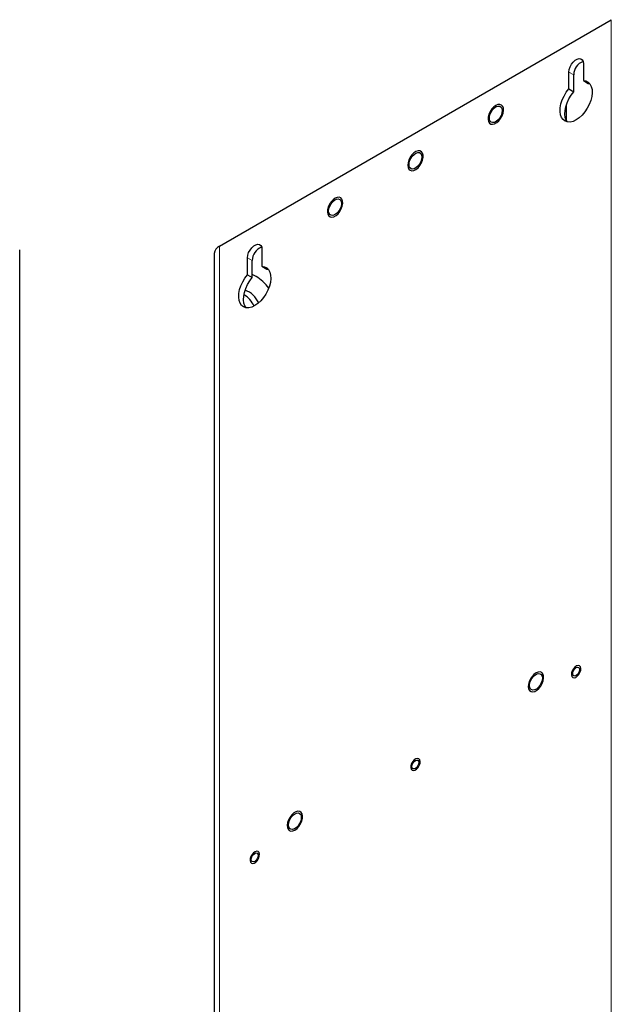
# Model space of a CAD drawing. Header units: millimetres. Extents: x 5 to 418, y 2 to 292.
# Tile 26 of 29: x 313 to 365, y 143 to 230. Entities that reach past the tile are written whole.
import ezdxf

# ---------------------------------------------------------------- set-up
doc = ezdxf.new("R2010")
doc.units = ezdxf.units.MM

msp = doc.modelspace()

# ---------------------------------------------------------------- linework, layer by layer
at = {"color": 7, "linetype": 'Continuous', "lineweight": 25}
for p, q in [((330.5152, 209.8794), (364.9938, 229.7835)), ((362.533, 225.9133), (362.533, 224.4321)), ((361.2602, 223.6974), (361.2602, 225.1785)), ((361.6845, 223.4525), (361.6845, 224.9336)), ((362.533, 224.4321), (362.9573, 224.1872)), ((362.9573, 224.1872), (363.0859, 224.1766)), ((361.2602, 223.6974), (361.6845, 223.4525)), ((361.0481, 220.9148), (361.0481, 222.3385)), ((312.9247, 106.6776), (312.9247, 209.5618)), ((334.2488, 209.5851), (334.2488, 208.104)), ((330.0466, 209.2263), (330.0466, 106.3422)), ((332.976, 207.3692), (332.976, 208.8504)), ((333.4002, 207.1243), (333.4002, 208.6054)), ((334.2488, 208.104), (334.673, 207.8591)), ((334.673, 207.8591), (334.8017, 207.8484)), ((332.976, 207.3692), (333.4002, 207.1243)), ((333.7255, 207.2098), (333.4002, 207.3976))]:
    msp.add_line(p, q, dxfattribs=at)
at = {"color": 7, "linetype": 'Continuous', "lineweight": 18}
for p, q in [((364.9938, 229.7835), (364.9938, 126.8993)), ((361.2602, 225.1785), (361.6845, 224.9336)), ((330.5152, 106.9953), (330.5152, 209.8794)), ((332.976, 208.8504), (333.4002, 208.6054))]:
    msp.add_line(p, q, dxfattribs=at)
at = {"color": 7, "linetype": 'Continuous', "lineweight": 25, "flags": 128}
for points in [[(361.2602, 225.1785), (361.286, 225.4005), (361.3613, 225.6342), (361.4799, 225.8607), (361.6323, 226.0618), (361.8061, 226.221), (361.9872, 226.3256), (362.161, 226.367), (362.3134, 226.3419), (362.432, 226.2523), (362.5072, 226.1055), (362.533, 225.9133)], [(362.533, 224.4321), (362.7613, 224.3978), (362.9581, 224.2983), (363.1162, 224.1372), (363.23, 223.9204), (363.2952, 223.6558), (363.3096, 223.353), (363.2725, 223.023), (363.1854, 222.6778), (363.0513, 222.3301), (362.8752, 221.9924), (362.6636, 221.677), (362.424, 221.3955), (362.1652, 221.158), (361.8966, 220.9733), (361.6281, 220.848), (361.3693, 220.7866), (361.1297, 220.7915), (360.918, 220.8625), (360.7419, 220.9969), (360.6079, 221.1899), (360.5208, 221.4344), (360.4837, 221.7216), (360.498, 222.041), (360.5633, 222.3809), (360.677, 222.7291), (360.8352, 223.0728), (361.032, 223.3995), (361.2602, 223.6974)], [(361.1316, 220.7912), (361.0322, 220.945), (360.945, 221.1895), (360.9079, 221.4767), (360.9223, 221.7961), (360.9875, 222.136), (361.1013, 222.4842), (361.2595, 222.8279), (361.4562, 223.1546), (361.6845, 223.4525)], [(354.9088, 220.734), (355.0875, 220.8919), (355.2467, 221.0922), (355.3747, 221.3202), (355.462, 221.5587), (355.5021, 221.7903), (355.492, 221.9976), (355.4325, 222.1653), (355.328, 222.2811), (355.1862, 222.3362), (355.0176, 222.3266), (354.8348, 222.253), (354.6514, 222.1209), (354.4808, 221.9401), (354.3358, 221.724), (354.2272, 221.4885), (354.1629, 221.2513), (354.1478, 221.0298), (354.1829, 220.8405), (354.2657, 220.6974), (354.39, 220.6112), (354.5466, 220.5882), (354.7239, 220.6302), (354.9088, 220.734)], [(355.3661, 221.9685), (355.3912, 221.7904), (355.3661, 221.5834), (355.293, 221.3657), (355.1783, 221.1568), (355.0322, 220.9751), (354.8678, 220.8369), (354.6997, 220.7544), (354.5427, 220.7349), (354.4109, 220.7802), (354.3159, 220.8862), (354.2662, 221.0436), (354.2662, 221.2383), (354.3159, 221.4531), (354.4109, 221.6688), (354.5427, 221.8663), (354.6997, 222.0281), (354.8678, 222.1397), (355.0322, 222.1913), (355.1783, 222.1782), (355.293, 222.1017), (355.3661, 221.9685)], [(347.1008, 217.216), (347.0757, 216.99), (347.1008, 216.793), (347.1745, 216.6397), (347.2912, 216.5415), (347.4422, 216.5056), (347.6164, 216.5346), (347.8008, 216.6265), (347.9818, 216.7744), (348.146, 216.9674), (348.2811, 217.1911), (348.3771, 217.429), (348.427, 217.6633), (348.427, 217.8768), (348.3771, 218.0536), (348.2811, 218.1805), (348.146, 218.2482), (347.9818, 218.2517), (347.8008, 218.1906), (347.6164, 218.0696), (347.4422, 217.8975), (347.2912, 217.6872), (347.1745, 217.4543), (347.1008, 217.216)], [(348.295, 217.8864), (348.3202, 217.7084), (348.295, 217.5013), (348.2219, 217.2837), (348.1072, 217.0747), (347.9612, 216.8931), (347.7968, 216.7548), (347.6286, 216.6723), (347.4717, 216.6528), (347.3398, 216.6981), (347.2448, 216.8042), (347.1951, 216.9616), (347.1951, 217.1563), (347.2448, 217.371), (347.3398, 217.5868), (347.4717, 217.7843), (347.6286, 217.946), (347.7968, 218.0576), (347.9612, 218.1092), (348.1072, 218.0962), (348.2219, 218.0196), (348.295, 217.8864)], [(340.7667, 212.5699), (340.9453, 212.7278), (341.1046, 212.9282), (341.2326, 213.1561), (341.3199, 213.3946), (341.36, 213.6262), (341.3499, 213.8335), (341.2904, 214.0013), (341.1858, 214.117), (341.044, 214.1721), (340.8755, 214.1625), (340.6927, 214.089), (340.5092, 213.9569), (340.3387, 213.776), (340.1937, 213.5599), (340.085, 213.3245), (340.0207, 213.0872), (340.0056, 212.8657), (340.0408, 212.6764), (340.1236, 212.5333), (340.2479, 212.4471), (340.4045, 212.4241), (340.5818, 212.4661), (340.7667, 212.5699)], [(340.1429, 212.7952), (340.1177, 212.9732), (340.1429, 213.1803), (340.216, 213.398), (340.3307, 213.6069), (340.4768, 213.7886), (340.6412, 213.9268), (340.8093, 214.0093), (340.9663, 214.0288), (341.0981, 213.9835), (341.1931, 213.8774), (341.2428, 213.7201), (341.2428, 213.5254), (341.1931, 213.3106), (341.0981, 213.0949), (340.9663, 212.8974), (340.8093, 212.7356), (340.6412, 212.624), (340.4768, 212.5724), (340.3307, 212.5855), (340.216, 212.662), (340.1429, 212.7952)], [(332.976, 208.8504), (333.0017, 209.0723), (333.077, 209.306), (333.1956, 209.5326), (333.348, 209.7336), (333.5218, 209.8929), (333.7029, 209.9974), (333.8767, 210.0388), (334.0291, 210.0137), (334.1477, 209.9241), (334.223, 209.7773), (334.2488, 209.5851)], [(334.2488, 208.104), (334.477, 208.0697), (334.6738, 207.9701), (334.8319, 207.809), (334.9457, 207.5922), (335.011, 207.3276), (335.0253, 207.0248), (334.9882, 206.6948), (334.9011, 206.3496), (334.767, 206.0019), (334.591, 205.6642), (334.3793, 205.3489), (334.1397, 205.0673), (333.8809, 204.8299), (333.6124, 204.6451), (333.3438, 204.5198), (333.085, 204.4585), (332.8454, 204.4634), (332.6337, 204.5343), (332.4577, 204.6687), (332.3236, 204.8617), (332.2365, 205.1062), (332.1994, 205.3934), (332.2138, 205.7128), (332.279, 206.0528), (332.3928, 206.4009), (332.5509, 206.7446), (332.7477, 207.0714), (332.976, 207.3692)], [(332.8473, 204.4631), (332.7479, 204.6168), (332.6607, 204.8613), (332.6237, 205.1485), (332.638, 205.4679), (332.7033, 205.8078), (332.817, 206.156), (332.9752, 206.4997), (333.172, 206.8264), (333.4002, 207.1243)], [(358.4443, 170.843), (358.623, 171.0009), (358.7823, 171.2013), (358.9103, 171.4292), (358.9976, 171.6678), (359.0376, 171.8993), (359.0275, 172.1066), (358.968, 172.2744), (358.8635, 172.3901), (358.7217, 172.4452), (358.5532, 172.4356), (358.3704, 172.3621), (358.1869, 172.23), (358.0163, 172.0491), (357.8714, 171.833), (357.7627, 171.5976), (357.6984, 171.3603), (357.6833, 171.1388), (357.7184, 170.9495), (357.8012, 170.8064), (357.9255, 170.7202), (358.0822, 170.6972), (358.2595, 170.7392), (358.4443, 170.843)], [(358.9016, 172.0775), (358.9268, 171.8995), (358.9016, 171.6924), (358.8285, 171.4747), (358.7138, 171.2658), (358.5678, 171.0841), (358.4034, 170.9459), (358.2352, 170.8634), (358.0783, 170.8439), (357.9464, 170.8892), (357.8514, 170.9952), (357.8017, 171.1526), (357.8017, 171.3473), (357.8514, 171.5621), (357.9464, 171.7778), (358.0783, 171.9753), (358.2352, 172.1371), (358.4034, 172.2487), (358.5678, 172.3003), (358.7138, 172.2872), (358.8285, 172.2107), (358.9016, 172.0775)], [(361.9367, 172.9734), (361.7923, 172.877), (361.6604, 172.7315), (361.557, 172.5546), (361.4946, 172.3676), (361.4807, 172.193), (361.517, 172.0519), (361.599, 171.9614), (361.7169, 171.9322), (361.8565, 171.9681), (362.001, 172.0646), (362.1328, 172.21), (362.2362, 172.3869), (362.2986, 172.574), (362.3125, 172.7485), (362.2763, 172.8896), (362.1943, 172.9802), (362.0763, 173.0093), (361.9367, 172.9734)], [(362.1775, 172.7673), (362.2007, 172.6463), (362.1775, 172.4986), (362.1116, 172.3466), (362.013, 172.2136), (361.8966, 172.1196), (361.7803, 172.0792), (361.6816, 172.0984), (361.6157, 172.1742), (361.5926, 172.2952), (361.6157, 172.443), (361.6816, 172.5949), (361.7803, 172.728), (361.8966, 172.8219), (362.013, 172.8623), (362.1116, 172.8432), (362.1775, 172.7673)], [(347.7946, 164.8094), (347.6501, 164.7129), (347.5183, 164.5674), (347.4149, 164.3905), (347.3525, 164.2035), (347.3386, 164.0289), (347.3748, 163.8878), (347.4569, 163.7973), (347.5748, 163.7682), (347.7144, 163.804), (347.8588, 163.9005), (347.9907, 164.0459), (348.0941, 164.2229), (348.1565, 164.4099), (348.1704, 164.5845), (348.1342, 164.7255), (348.0521, 164.8161), (347.9342, 164.8452), (347.7946, 164.8094)], [(348.0354, 164.6032), (348.0585, 164.4822), (348.0354, 164.3345), (347.9695, 164.1825), (347.8708, 164.0495), (347.7545, 163.9556), (347.6381, 163.9151), (347.5395, 163.9343), (347.4736, 164.0102), (347.4504, 164.1312), (347.4736, 164.2789), (347.5395, 164.4308), (347.6381, 164.5639), (347.7545, 164.6578), (347.8708, 164.6982), (347.9695, 164.6791), (348.0354, 164.6032)], [(336.9694, 158.4674), (337.1527, 158.5457), (337.3357, 158.6819), (337.5047, 158.8659), (337.6473, 159.0841), (337.7528, 159.3203), (337.8135, 159.557), (337.8248, 159.7766), (337.7859, 159.9628), (337.6997, 160.1019), (337.5725, 160.1835), (337.4139, 160.2015), (337.2356, 160.1547), (337.0507, 160.0465), (336.873, 159.8849), (336.7158, 159.6819), (336.5906, 159.4525), (336.5067, 159.2139), (336.4703, 158.9836), (336.4843, 158.7788), (336.5474, 158.6146), (336.6551, 158.5032), (336.7993, 158.4529), (336.9694, 158.4674)], [(336.6073, 158.8222), (336.5822, 159.0002), (336.6073, 159.2073), (336.6805, 159.4249), (336.7952, 159.6339), (336.9412, 159.8155), (337.1056, 159.9538), (337.2738, 160.0363), (337.4307, 160.0558), (337.5626, 160.0105), (337.6576, 159.9044), (337.7073, 159.7471), (337.7073, 159.5523), (337.6576, 159.3376), (337.5626, 159.1219), (337.4307, 158.9243), (337.2738, 158.7626), (337.1056, 158.651), (336.9412, 158.5994), (336.7952, 158.6125), (336.6805, 158.689), (336.6073, 158.8222)], [(333.6525, 156.6453), (333.508, 156.5488), (333.3761, 156.4033), (333.2728, 156.2264), (333.2104, 156.0394), (333.1964, 155.8648), (333.2327, 155.7238), (333.3147, 155.6332), (333.4327, 155.6041), (333.5723, 155.6399), (333.7167, 155.7364), (333.8486, 155.8819), (333.9519, 156.0588), (334.0143, 156.2458), (334.0283, 156.4204), (333.992, 156.5615), (333.91, 156.652), (333.7921, 156.6811), (333.6525, 156.6453)], [(333.8933, 156.4391), (333.9164, 156.3181), (333.8933, 156.1704), (333.8274, 156.0184), (333.7287, 155.8854), (333.6124, 155.7915), (333.496, 155.751), (333.3974, 155.7702), (333.3314, 155.8461), (333.3083, 155.9671), (333.3314, 156.1148), (333.3974, 156.2668), (333.496, 156.3998), (333.6124, 156.4937), (333.7287, 156.5342), (333.8274, 156.515), (333.8933, 156.4391)]]:
    msp.add_lwpolyline(points, dxfattribs=at)
at = {"color": 7, "linetype": 'Continuous', "lineweight": 25}
for centre, radius, start, end in [((362.9303, 224.9397), 1.2458, 109.931736, 180.279161), ((330.8473, 209.1465), 0.8047, 114.374702, 174.304886), ((334.6461, 208.6115), 1.2459, 109.933983, 180.277131), ((331.6399, 203.7848), 4.01, 36.905892, 58.660602), ((332.0245, 204.0146), 2.1252, 24.471387, 69.671757), ((331.2724, 203.488), 2.5439, 26.243714, 56.910988)]:
    msp.add_arc(centre, radius, start, end, dxfattribs=at)

doc.saveas('drawing.dxf')
